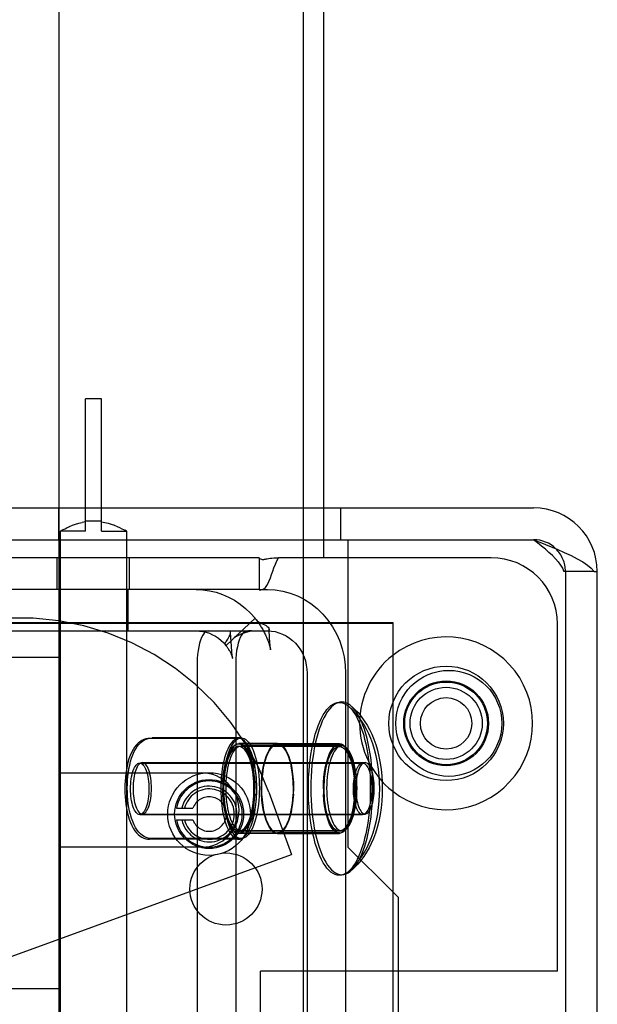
# Model space of a CAD drawing. Header units: inches. Extents: x 0 to 309, y 0 to 200.
# Tile 109 of 119: x 169.3 to 170.39, y 105.2 to 107.05. Entities that reach past the tile are written whole.
import ezdxf

# ---------------------------------------------------------------- set-up
doc = ezdxf.new("R2010")
doc.units = ezdxf.units.IN
doc.header["$LTSCALE"] = 17
doc.header["$MEASUREMENT"] = 0
doc.linetypes.add('HIDDEN', pattern=[0.2, 0.1, -0.1])
doc.layers.get('0').update_dxf_attribs({"linetype": 'CONTINUOUS'})
doc.layers.add('DEFAULT_2', color=8, linetype='HIDDEN')

msp = doc.modelspace()

# ---------------------------------------------------------------- linework, layer by layer
at = {"color": 7, "linetype": 'Continuous'}
for p, q in [((169.8337, 62.6641), (169.8337, 141.0391)), ((169.8337, 106.0731), (169.9177, 106.0731)), ((170.3818, 106.0131), (170.3877, 106.0131))]:
    msp.add_line(p, q, dxfattribs=at)
at = {"color": 3, "linetype": 'Continuous'}
for p, q in [((169.8723, 106.1331), (169.8723, 107.2075)), ((169.8337, 106.1331), (170.2677, 106.1331)), ((169.8723, 106.0391), (169.8723, 106.0731)), ((169.9177, 106.0731), (169.9177, 105.9166)), ((169.9177, 106.0731), (170.2677, 106.0731)), ((169.9177, 106.0391), (169.8337, 106.0391)), ((170.3877, 103.0651), (170.3877, 106.0131)), ((169.8337, 105.9166), (170.0021, 105.9166)), ((170.0021, 105.9166), (170.0021, 103.1666)), ((170.0127, 105.3981), (170.0021, 105.4087)), ((170.0127, 103.6801), (170.0127, 105.3981)), ((170.0127, 105.2591), (170.0021, 105.2591))]:
    msp.add_line(p, q, dxfattribs=at)
for points in [[(170.2677, 106.0731), (170.2828, 106.0671), (170.2976, 106.0611)], [(170.2976, 106.0611), (170.3119, 106.0551), (170.3255, 106.0491), (170.3383, 106.0431), (170.3499, 106.0371), (170.3602, 106.0311), (170.369, 106.0251), (170.3763, 106.0191), (170.3818, 106.0131)]]:
    msp.add_lwpolyline(points, dxfattribs=at)
at = {"color": 7, "linetype": 'Continuous'}
for points in [[(169.8337, 105.9613), (169.8354, 105.9604), (169.8478, 105.9525), (169.8594, 105.9432), (169.8701, 105.9328), (169.8799, 105.9213), (169.8831, 105.9166)], [(169.9232, 105.7599), (169.9218, 105.7611), (169.9179, 105.7637), (169.914, 105.7656), (169.91, 105.7667), (169.9061, 105.7671), (169.9021, 105.7667), (169.8981, 105.7656), (169.8942, 105.7637), (169.8903, 105.7611), (169.8865, 105.7577), (169.8828, 105.7536), (169.8792, 105.7488), (169.8757, 105.7434), (169.8724, 105.7373), (169.8692, 105.7305), (169.8662, 105.7232), (169.8634, 105.7154), (169.8607, 105.707), (169.8583, 105.6981), (169.8561, 105.6888)], [(169.9232, 105.7599), (169.9301, 105.7536), (169.9366, 105.7468), (169.9427, 105.7394), (169.9484, 105.7316), (169.9536, 105.7234), (169.9583, 105.7149), (169.9625, 105.7062), (169.9664, 105.6969), (169.9699, 105.6869), (169.9732, 105.6761), (169.9761, 105.664), (169.9784, 105.6515), (169.9801, 105.6394), (169.9813, 105.6274), (169.982, 105.6156), (169.9822, 105.6041)], [(169.8561, 105.6888), (169.8542, 105.6791), (169.8525, 105.669), (169.851, 105.6587), (169.8498, 105.6481), (169.8489, 105.6373), (169.8482, 105.6263), (169.8478, 105.6152), (169.8476, 105.6041)], [(169.9499, 105.6526), (169.9482, 105.6524), (169.9465, 105.6517), (169.9449, 105.6505), (169.9433, 105.6489), (169.9417, 105.6469), (169.9403, 105.6444), (169.9389, 105.6416), (169.9376, 105.6384), (169.9365, 105.6349), (169.9355, 105.631), (169.9346, 105.627), (169.9339, 105.6227), (169.9333, 105.6182), (169.9329, 105.6136), (169.9326, 105.6089), (169.9326, 105.6041)], [(169.9673, 105.6041), (169.9672, 105.6089), (169.967, 105.6136), (169.9666, 105.6182), (169.966, 105.6227), (169.9653, 105.627), (169.9644, 105.631), (169.9634, 105.6349), (169.9622, 105.6384), (169.961, 105.6416), (169.9596, 105.6444), (169.9581, 105.6469), (169.9566, 105.6489), (169.955, 105.6505), (169.9533, 105.6517), (169.9516, 105.6524), (169.9499, 105.6526)], [(169.8476, 105.6041), (169.8478, 105.5929), (169.8482, 105.5819), (169.8489, 105.5709), (169.8498, 105.5601), (169.851, 105.5495), (169.8525, 105.5392), (169.8542, 105.5291)], [(169.9822, 105.6041), (169.982, 105.5921), (169.9812, 105.5798), (169.98, 105.5673), (169.9781, 105.5547), (169.9756, 105.542), (169.9726, 105.53), (169.9693, 105.5192), (169.9656, 105.5093), (169.9617, 105.5002), (169.9575, 105.4916), (169.9528, 105.4834), (169.9477, 105.4756), (169.9422, 105.4682), (169.9363, 105.4612), (169.93, 105.4545), (169.9232, 105.4483)], [(169.9326, 105.6041), (169.9326, 105.5993), (169.9329, 105.5946), (169.9333, 105.59), (169.9339, 105.5855), (169.9346, 105.5812), (169.9355, 105.5772), (169.9365, 105.5733), (169.9376, 105.5698), (169.9389, 105.5666), (169.9403, 105.5638), (169.9417, 105.5613), (169.9433, 105.5593), (169.9449, 105.5577), (169.9465, 105.5565), (169.9482, 105.5558), (169.9499, 105.5556)], [(169.9499, 105.5556), (169.9516, 105.5558), (169.9533, 105.5565), (169.955, 105.5577), (169.9566, 105.5593), (169.9581, 105.5613), (169.9596, 105.5638), (169.961, 105.5666), (169.9622, 105.5698), (169.9634, 105.5733), (169.9644, 105.5772), (169.9653, 105.5812), (169.966, 105.5855), (169.9666, 105.59), (169.967, 105.5946), (169.9672, 105.5993), (169.9673, 105.6041)], [(169.8542, 105.5291), (169.8561, 105.5194), (169.8583, 105.5101), (169.8607, 105.5012), (169.8634, 105.4928), (169.8662, 105.485), (169.8692, 105.4777), (169.8724, 105.4709), (169.8757, 105.4648), (169.8792, 105.4594), (169.8828, 105.4546), (169.8865, 105.4505), (169.8903, 105.4471), (169.8942, 105.4445), (169.8981, 105.4426), (169.9021, 105.4415), (169.9061, 105.4411), (169.91, 105.4415), (169.914, 105.4426), (169.9179, 105.4445), (169.9218, 105.4471), (169.9232, 105.4483)]]:
    msp.add_lwpolyline(points, dxfattribs=at)
msp.add_circle((170.1027, 105.7266), 0.0485, dxfattribs=at)
at = {"color": 3, "linetype": 'Continuous'}
msp.add_arc((170.2677, 106.0131), 0.12, 0, 90, dxfattribs=at)
at = {"color": 7, "linetype": 'Continuous'}
for centre, radius, start, end in [((170.2677, 106.0131), 0.06, 45.8413, 90), ((170.1027, 105.7266), 0.163, 231.8592, 128.1408)]:
    msp.add_arc(centre, radius, start, end, dxfattribs=at)
at = {"layer": 'DEFAULT_2', "color": 8, "linetype": 'HIDDEN'}
for p, q in [((169.3723, 107.4381), (169.3723, 105.6331)), ((169.4227, 106.0891), (169.4227, 106.3391)), ((169.4527, 106.3391), (169.4227, 106.3391)), ((169.4527, 106.0891), (169.4527, 106.3391)), ((168.3877, 106.1331), (169.8337, 106.1331)), ((169.3721, 106.1331), (169.3721, 106.0731)), ((169.8723, 106.0731), (169.8723, 106.1331)), ((169.9033, 106.1331), (169.9033, 106.0731)), ((169.3982, 106.1002), (169.404, 106.1023)), ((169.4039, 106.1023), (169.4101, 106.1042)), ((169.41, 106.1042), (169.4163, 106.1058)), ((169.4227, 106.107), (169.4163, 106.1058)), ((169.4527, 106.1083), (169.4227, 106.1083)), ((169.4527, 106.107), (169.4591, 106.1058)), ((169.4591, 106.1058), (169.4654, 106.1042)), ((169.4653, 106.1042), (169.4715, 106.1023)), ((169.4714, 106.1023), (169.4772, 106.1002)), ((169.3756, 106.0893), (169.3752, 106.0891)), ((169.3752, 106.0891), (169.3752, 102.6391)), ((169.4227, 106.0891), (169.3752, 106.0891)), ((169.3756, 106.0893), (169.3785, 106.0909)), ((169.3784, 106.0909), (169.381, 106.0923)), ((169.381, 106.0922), (169.3843, 106.0939)), ((169.3843, 106.0939), (169.3883, 106.0959)), ((169.3883, 106.0958), (169.393, 106.098)), ((169.3929, 106.098), (169.3983, 106.1002)), ((169.4527, 106.0891), (169.5002, 106.0891)), ((169.4771, 106.1002), (169.4825, 106.098)), ((169.4824, 106.098), (169.4872, 106.0958)), ((169.4871, 106.0959), (169.4912, 106.0939)), ((169.4911, 106.0939), (169.4944, 106.0922)), ((169.4944, 106.0923), (169.497, 106.0909)), ((169.4988, 106.0899), (169.4999, 106.0893)), ((169.5002, 106.0891), (169.5002, 102.6391)), ((168.3877, 106.0731), (169.8337, 106.0731)), ((169.7502, 106.0391), (169.1252, 106.0391)), ((169.3697, 105.9791), (169.3697, 106.0391)), ((169.5057, 105.9791), (169.5057, 106.0391)), ((169.7502, 106.0391), (169.7502, 105.9791)), ((169.7589, 106.0359), (169.7608, 106.0363)), ((169.7708, 106.038), (169.7741, 106.0383)), ((169.8337, 106.0391), (169.787, 106.0391)), ((169.8723, 103.0391), (169.8723, 106.0391)), ((170.1877, 106.0391), (169.9177, 106.0391)), ((170.3818, 106.0131), (170.3248, 106.0131)), ((170.3277, 106.0131), (170.3277, 103.0651)), ((169.7502, 105.9791), (169.1252, 105.9791)), ((169.3727, 105.9791), (169.3727, 105.9011)), ((169.5027, 105.9791), (169.5027, 105.9011)), ((169.7502, 105.9791), (169.7502, 105.9784)), ((169.7502, 105.9791), (169.7658, 105.9791)), ((169.8223, 105.9671), (169.8337, 105.9613)), ((169.1138, 105.9156), (170.0021, 105.9156)), ((169.1225, 105.9166), (169.8337, 105.9166)), ((169.7427, 105.9249), (169.6878, 105.8736)), ((169.7427, 105.9249), (169.744, 105.9228)), ((169.8854, 103.1656), (169.8854, 105.9166)), ((169.9177, 105.9166), (169.9177, 105.4931)), ((169.232, 105.9011), (169.7658, 105.9011)), ((169.696, 105.8987), (169.696, 105.8992)), ((169.6966, 105.8888), (169.696, 105.8987)), ((169.7607, 105.9124), (169.7632, 105.911)), ((169.7658, 105.9011), (169.7683, 105.9011)), ((169.7692, 105.8989), (169.769, 105.9042)), ((169.7697, 105.8917), (169.7692, 105.8989)), ((170.3127, 105.2591), (170.3127, 105.9141)), ((169.6973, 105.8798), (169.6966, 105.8888)), ((169.6978, 105.873), (169.6973, 105.8798)), ((169.77, 105.8864), (169.7697, 105.8917)), ((169.7703, 105.8814), (169.77, 105.8864)), ((169.7706, 105.8782), (169.7703, 105.8814)), ((169.7708, 105.8751), (169.7706, 105.8782)), ((169.6981, 105.8683), (169.6978, 105.873)), ((169.6984, 105.8653), (169.6981, 105.8683)), ((169.6986, 105.8625), (169.6984, 105.8653)), ((169.6989, 105.8599), (169.6986, 105.8625)), ((169.6992, 105.8574), (169.6989, 105.8599)), ((169.771, 105.8722), (169.7708, 105.8751)), ((168.3727, 105.8516), (169.3727, 105.8516)), ((169.3727, 105.8516), (169.3727, 105.2266)), ((169.6334, 105.8411), (169.6334, 103.2411)), ((169.7062, 105.8411), (169.7062, 103.2411)), ((169.8405, 105.8211), (169.8405, 105.1666)), ((169.9133, 105.8211), (169.9133, 105.1666)), ((169.7119, 105.6981), (169.5438, 105.6981)), ((169.7165, 105.6991), (169.5485, 105.6991)), ((169.7847, 105.6886), (169.7119, 105.6886)), ((169.7847, 105.6876), (169.7119, 105.6876)), ((169.9014, 105.6831), (169.7119, 105.6831)), ((169.9061, 105.6841), (169.7165, 105.6841)), ((169.9014, 105.6881), (169.7847, 105.6881)), ((169.7847, 105.6871), (169.9014, 105.6871)), ((169.7608, 105.6552), (169.7585, 105.6453)), ((169.5252, 105.6516), (169.9453, 105.6516)), ((169.5298, 105.6526), (169.9499, 105.6526)), ((169.7586, 105.6461), (169.7567, 105.6354)), ((169.3723, 105.6331), (169.6423, 105.6331)), ((169.6819, 105.6151), (169.6816, 105.6031)), ((169.6819, 105.5921), (169.6816, 105.6041)), ((169.7547, 105.6151), (169.7544, 105.6031)), ((169.7547, 105.5921), (169.7544, 105.6041)), ((169.7546, 105.6031), (169.7548, 105.6151)), ((169.7546, 105.6041), (169.7548, 105.5921)), ((169.8713, 105.6031), (169.8715, 105.6151)), ((169.8713, 105.6041), (169.8715, 105.5921)), ((169.7686, 105.5965), (169.8114, 105.479)), ((169.5944, 105.5665), (169.6253, 105.5665)), ((169.7586, 105.5611), (169.7567, 105.5718)), ((169.7608, 105.552), (169.7585, 105.5618)), ((169.5252, 105.5546), (169.9453, 105.5546)), ((169.5298, 105.5556), (169.9499, 105.5556)), ((169.5944, 105.5445), (169.6253, 105.5445)), ((169.7119, 105.5081), (169.5438, 105.5081)), ((169.7165, 105.5091), (169.5485, 105.5091)), ((169.9014, 105.5231), (169.7119, 105.5231)), ((169.7847, 105.5196), (169.7119, 105.5196)), ((169.7847, 105.5186), (169.7119, 105.5186)), ((169.9061, 105.5241), (169.7165, 105.5241)), ((169.9014, 105.5201), (169.7847, 105.5201)), ((169.7847, 105.5191), (169.9014, 105.5191)), ((169.3723, 105.4931), (169.3723, 102.4381)), ((169.6423, 105.4931), (169.3723, 105.4931)), ((170.0021, 105.4087), (169.9177, 105.4931)), ((168.7308, 105.0857), (169.8114, 105.479)), ((169.7527, 103.8191), (169.7527, 105.2591)), ((170.0021, 105.2591), (169.7527, 105.2591)), ((170.3127, 105.2591), (170.0127, 105.2591)), ((168.3727, 105.2266), (169.3727, 105.2266))]:
    msp.add_line(p, q, dxfattribs=at)
for points in [[(169.5002, 106.0891), (169.4999, 106.0893), (169.497, 106.0909)], [(170.3139, 106.0311), (170.3088, 106.0371), (170.303, 106.0431), (170.2966, 106.0491), (170.2898, 106.0551), (170.2826, 106.0611), (170.2752, 106.0671), (170.2677, 106.0731)], [(169.7502, 105.9784), (169.7531, 105.9783), (169.7561, 105.9789), (169.7591, 105.9804), (169.7619, 105.983), (169.7646, 105.9865), (169.767, 105.9909), (169.7692, 105.9958), (169.7713, 106.0012), (169.7735, 106.0072), (169.7757, 106.0136), (169.7782, 106.0203), (169.7809, 106.027), (169.7838, 106.0333), (169.787, 106.0391)], [(169.7502, 106.0378), (169.7527, 106.0368), (169.7544, 106.0361), (169.7557, 106.0358), (169.7566, 106.0356), (169.7574, 106.0356), (169.7581, 106.0357), (169.7589, 106.0359)], [(169.7527, 106.0368), (169.7544, 106.0361), (169.7557, 106.0358), (169.7566, 106.0356)], [(169.7598, 106.0361), (169.7608, 106.0363), (169.7621, 106.0366), (169.7637, 106.037), (169.7656, 106.0373), (169.768, 106.0377), (169.7708, 106.038), (169.7741, 106.0383), (169.7778, 106.0386), (169.7821, 106.0389)], [(169.7778, 106.0386), (169.7821, 106.0389), (169.787, 106.0391)], [(170.3139, 106.0311), (170.3184, 106.0251), (170.322, 106.0191), (170.3248, 106.0131)], [(169.6315, 105.9791), (169.6441, 105.9785), (169.6566, 105.9768), (169.6689, 105.9739), (169.6809, 105.97), (169.6926, 105.9649), (169.7038, 105.9588), (169.7145, 105.9517), (169.7246, 105.9436), (169.734, 105.9347), (169.7427, 105.9249)], [(169.7658, 105.9791), (169.7804, 105.9783), (169.7946, 105.9761), (169.8087, 105.9723), (169.8223, 105.9671)], [(169.744, 105.9228), (169.7443, 105.9224), (169.7465, 105.9203), (169.7491, 105.9184), (169.7521, 105.9167), (169.7551, 105.9151)], [(169.744, 105.9228), (169.7441, 105.9226), (169.7451, 105.9214), (169.746, 105.9201), (169.747, 105.9188), (169.7481, 105.9173), (169.7492, 105.9158), (169.7503, 105.9142), (169.7514, 105.9125), (169.7525, 105.9108), (169.7536, 105.909), (169.7548, 105.9072), (169.7559, 105.9053), (169.757, 105.9034), (169.7581, 105.9014), (169.7591, 105.8995), (169.7602, 105.8975), (169.7611, 105.8955), (169.7621, 105.8935), (169.763, 105.8915), (169.7639, 105.8895), (169.7647, 105.8875), (169.7655, 105.8856), (169.7663, 105.8837), (169.767, 105.8818), (169.7677, 105.88), (169.7683, 105.8782), (169.7688, 105.8765), (169.7694, 105.8748), (169.7698, 105.8732), (169.7703, 105.8717), (169.7706, 105.8704), (169.771, 105.8691), (169.7712, 105.8679), (169.7715, 105.8669), (169.7716, 105.866), (169.7718, 105.8654), (169.7718, 105.8651)], [(169.7491, 105.9184), (169.7521, 105.9167), (169.7551, 105.9151), (169.758, 105.9137)], [(169.8831, 105.9166), (169.8885, 105.9089), (169.8959, 105.8956), (169.9021, 105.8816), (169.907, 105.867), (169.9105, 105.8519), (169.9126, 105.8367), (169.9133, 105.8211)], [(169.6315, 105.9011), (169.6379, 105.9008), (169.6442, 105.8999), (169.6504, 105.8985), (169.6565, 105.8965), (169.6624, 105.8939), (169.6681, 105.8908), (169.6735, 105.8872), (169.6786, 105.8831), (169.6834, 105.8786), (169.6878, 105.8736)], [(169.6549, 105.9011), (169.6521, 105.9006), (169.6493, 105.8991), (169.6467, 105.8965), (169.6441, 105.8931), (169.6418, 105.8887), (169.6397, 105.8835), (169.6378, 105.8776), (169.6363, 105.8711), (169.635, 105.8641), (169.6341, 105.8566), (169.6336, 105.849), (169.6334, 105.8411)], [(169.691, 105.8857), (169.6923, 105.8879), (169.6936, 105.8902), (169.6947, 105.8925), (169.6956, 105.8948), (169.696, 105.8971), (169.696, 105.8987)], [(169.696, 105.8987), (169.696, 105.8992), (169.6955, 105.9011)], [(169.703, 105.8883), (169.703, 105.8883), (169.7031, 105.8883), (169.7034, 105.8886), (169.7039, 105.8888), (169.7044, 105.8892), (169.705, 105.8895), (169.7057, 105.8899), (169.7064, 105.8904), (169.7071, 105.8908), (169.7079, 105.8912), (169.7087, 105.8917), (169.7096, 105.8921), (169.7105, 105.8926), (169.7114, 105.893), (169.7123, 105.8935), (169.7133, 105.8939), (169.7143, 105.8944), (169.7152, 105.8948), (169.7162, 105.8952), (169.7172, 105.8957), (169.7182, 105.8961), (169.7191, 105.8964), (169.7201, 105.8968), (169.721, 105.8972), (169.7219, 105.8975), (169.7228, 105.8979), (169.7237, 105.8982), (169.7246, 105.8985), (169.7255, 105.8988), (169.7263, 105.899), (169.7271, 105.8993), (169.728, 105.8995), (169.7288, 105.8998), (169.7296, 105.9), (169.7303, 105.9002), (169.7311, 105.9004), (169.7318, 105.9006), (169.7325, 105.9007), (169.7331, 105.9009), (169.7338, 105.901), (169.7343, 105.9011), (169.7348, 105.9012), (169.7352, 105.9013), (169.7353, 105.9013)], [(169.7277, 105.9011), (169.7249, 105.9006), (169.7221, 105.8991), (169.7195, 105.8965), (169.717, 105.8931), (169.7146, 105.8887), (169.7125, 105.8835), (169.7107, 105.8776), (169.7091, 105.8711), (169.7078, 105.8641), (169.7069, 105.8566), (169.7064, 105.849), (169.7062, 105.8411)], [(169.7353, 105.9013), (169.7354, 105.9013), (169.7355, 105.9013), (169.7352, 105.9013), (169.7347, 105.9013), (169.7339, 105.9012), (169.733, 105.9012), (169.732, 105.9011), (169.731, 105.9011), (169.73, 105.9011)], [(169.758, 105.9137), (169.7607, 105.9124), (169.7632, 105.911), (169.7654, 105.9096), (169.7672, 105.908), (169.7684, 105.9063), (169.7689, 105.9046), (169.769, 105.9042)], [(169.7658, 105.9011), (169.7732, 105.9007), (169.7804, 105.8996), (169.7875, 105.8976), (169.7944, 105.895), (169.801, 105.8916), (169.8073, 105.8876), (169.8132, 105.8829), (169.8187, 105.8777), (169.8236, 105.8718), (169.8279, 105.8655), (169.8317, 105.8588), (169.8348, 105.8517), (169.8373, 105.8443), (169.8391, 105.8367), (169.8402, 105.829), (169.8405, 105.8211)], [(169.769, 105.9042), (169.7689, 105.9028), (169.7683, 105.9011)], [(169.6865, 105.8745), (169.6862, 105.875), (169.686, 105.8759), (169.6862, 105.8771), (169.6867, 105.8786), (169.6875, 105.8802), (169.6885, 105.8819), (169.6897, 105.8837)], [(169.6897, 105.8837), (169.691, 105.8857), (169.6923, 105.8879), (169.6936, 105.8902)], [(169.7081, 105.8927), (169.7074, 105.892), (169.7067, 105.8913), (169.7059, 105.8907), (169.7053, 105.8901), (169.7046, 105.8895), (169.704, 105.889), (169.7035, 105.8886), (169.7031, 105.8883), (169.703, 105.8883)], [(169.6865, 105.8745), (169.687, 105.8738), (169.688, 105.8726), (169.689, 105.8713), (169.6899, 105.8701), (169.6908, 105.8688), (169.6917, 105.8676), (169.6925, 105.8663), (169.6933, 105.865), (169.694, 105.8638), (169.6947, 105.8625), (169.6954, 105.8613), (169.696, 105.8601), (169.6966, 105.8589), (169.6972, 105.8577), (169.6977, 105.8566), (169.6981, 105.8555), (169.6986, 105.8544), (169.699, 105.8534), (169.6993, 105.8524), (169.6996, 105.8515), (169.6999, 105.8507), (169.7001, 105.85), (169.7002, 105.8495), (169.7002, 105.8494)], [(169.6878, 105.8736), (169.6868, 105.8742), (169.6865, 105.8745)], [(169.7718, 105.8651), (169.7718, 105.8651), (169.7718, 105.8651), (169.7718, 105.8655), (169.7717, 105.8662), (169.7716, 105.8671), (169.7714, 105.8683), (169.7713, 105.8695), (169.7712, 105.8708), (169.771, 105.8722)], [(169.7002, 105.8494), (169.7003, 105.8492), (169.7003, 105.8492), (169.7002, 105.8495), (169.7001, 105.8501), (169.7, 105.8509), (169.6998, 105.8518), (169.6997, 105.8528), (169.6996, 105.8538), (169.6994, 105.855), (169.6993, 105.8562), (169.6992, 105.8574)], [(169.843, 105.6031), (169.8431, 105.6142), (169.8435, 105.6253), (169.8442, 105.6363), (169.8451, 105.6471), (169.8463, 105.6577), (169.8478, 105.668), (169.8495, 105.6781), (169.8515, 105.6878), (169.8537, 105.6971), (169.8561, 105.706), (169.8587, 105.7144), (169.8615, 105.7222), (169.8645, 105.7295), (169.8677, 105.7363), (169.871, 105.7424), (169.8745, 105.7478), (169.8781, 105.7526), (169.8818, 105.7567), (169.8856, 105.7601), (169.8895, 105.7627), (169.8934, 105.7646), (169.8974, 105.7657), (169.9014, 105.7661), (169.9054, 105.7657), (169.9093, 105.7646), (169.9133, 105.7627), (169.9171, 105.7601), (169.9186, 105.7589)], [(169.9775, 105.6031), (169.9773, 105.6151), (169.9766, 105.6274), (169.9753, 105.6399), (169.9734, 105.6525), (169.9709, 105.6651), (169.9679, 105.6772), (169.9646, 105.688), (169.961, 105.6979), (169.957, 105.707), (169.9528, 105.7155), (169.9481, 105.7238), (169.943, 105.7316), (169.9376, 105.739), (169.9317, 105.746), (169.9253, 105.7527), (169.9186, 105.7589)], [(169.921, 105.7567), (169.9247, 105.7526), (169.9283, 105.7478), (169.9317, 105.7424), (169.9351, 105.7363), (169.9383, 105.7295), (169.9413, 105.7222), (169.9441, 105.7144), (169.9467, 105.706), (169.9491, 105.6971), (169.9513, 105.6878), (169.9533, 105.6781), (169.955, 105.668), (169.9564, 105.6577), (169.9576, 105.6471), (169.9586, 105.6363), (169.9593, 105.6253), (169.9597, 105.6142), (169.9598, 105.6031)], [(169.9645, 105.6041), (169.9643, 105.6152), (169.9639, 105.6263), (169.9632, 105.6373), (169.9623, 105.6481), (169.9611, 105.6587), (169.9596, 105.669), (169.9579, 105.6791), (169.956, 105.6888), (169.9538, 105.6981), (169.9514, 105.707), (169.9487, 105.7154), (169.9459, 105.7232), (169.9429, 105.7305), (169.9397, 105.7373), (169.9364, 105.7434), (169.9329, 105.7488), (169.9293, 105.7536), (169.9256, 105.7577)], [(169.5438, 105.6981), (169.5401, 105.6979), (169.5364, 105.6972), (169.5327, 105.696), (169.5291, 105.6942), (169.5255, 105.692), (169.522, 105.6891), (169.5187, 105.6858), (169.5155, 105.6818), (169.5125, 105.6771), (169.5097, 105.6718), (169.5071, 105.6658), (169.5048, 105.6594), (169.5029, 105.6528), (169.5013, 105.6461), (169.4999, 105.6392), (169.4989, 105.6322), (169.498, 105.625), (169.4974, 105.6178), (169.4971, 105.6104), (169.497, 105.6031)], [(169.5016, 105.6041), (169.5017, 105.6116), (169.5021, 105.619), (169.5027, 105.6263), (169.5036, 105.6336), (169.5047, 105.6407), (169.5061, 105.6477), (169.5077, 105.6545), (169.5097, 105.661), (169.512, 105.6675), (169.5146, 105.6734), (169.5175, 105.6786), (169.5204, 105.6831), (169.5236, 105.687), (169.5269, 105.6903), (169.5303, 105.6931), (169.5338, 105.6953), (169.5374, 105.697), (169.5411, 105.6982), (169.5448, 105.6989), (169.5485, 105.6991)], [(169.7119, 105.6981), (169.7091, 105.6978), (169.7063, 105.6968), (169.7035, 105.6952), (169.7008, 105.6929), (169.6982, 105.6901), (169.6957, 105.6866), (169.6933, 105.6826), (169.691, 105.6781), (169.6888, 105.673), (169.6868, 105.6674), (169.685, 105.6614), (169.6834, 105.6551), (169.6819, 105.6483), (169.6807, 105.6413), (169.6797, 105.6339), (169.6789, 105.6264), (169.6783, 105.6187), (169.6779, 105.611), (169.6778, 105.6031)], [(169.6825, 105.6041), (169.6826, 105.612), (169.683, 105.6197), (169.6835, 105.6274), (169.6843, 105.6349), (169.6854, 105.6423), (169.6866, 105.6493), (169.688, 105.6561), (169.6897, 105.6624), (169.6915, 105.6684), (169.6935, 105.674), (169.6956, 105.6791), (169.6979, 105.6836), (169.7003, 105.6876), (169.7029, 105.6911), (169.7055, 105.6939), (169.7082, 105.6962), (169.7109, 105.6978), (169.7137, 105.6988), (169.7165, 105.6991)], [(169.7459, 105.6031), (169.7458, 105.611), (169.7455, 105.6187), (169.7449, 105.6264), (169.7441, 105.6339), (169.743, 105.6413), (169.7418, 105.6483), (169.7404, 105.6551), (169.7387, 105.6614), (169.7369, 105.6674), (169.7349, 105.673), (169.7328, 105.6781), (169.7305, 105.6826), (169.7281, 105.6866), (169.7255, 105.6901), (169.7229, 105.6929), (169.7202, 105.6952), (169.7175, 105.6968), (169.7147, 105.6978), (169.7119, 105.6981)], [(169.7165, 105.6991), (169.7194, 105.6988), (169.7221, 105.6978), (169.7249, 105.6962), (169.7276, 105.6939), (169.7302, 105.6911), (169.7327, 105.6876), (169.7352, 105.6836), (169.7375, 105.6791), (169.7396, 105.674), (169.7416, 105.6684), (169.7434, 105.6624), (169.745, 105.6561), (169.7465, 105.6493), (169.7477, 105.6423), (169.7487, 105.6349), (169.7495, 105.6274), (169.7501, 105.6197), (169.7505, 105.612), (169.7506, 105.6041)], [(169.6819, 105.6151), (169.6826, 105.626), (169.6839, 105.6364), (169.6856, 105.6463), (169.6879, 105.6555), (169.6905, 105.6638), (169.6934, 105.6711), (169.6967, 105.6773), (169.7003, 105.6822), (169.704, 105.6857), (169.7079, 105.6879), (169.7119, 105.6886)], [(169.7119, 105.6876), (169.7079, 105.6869), (169.704, 105.6847), (169.7003, 105.6812), (169.6967, 105.6763), (169.6934, 105.6701), (169.6905, 105.6628), (169.6879, 105.6545), (169.6856, 105.6453), (169.6839, 105.6354), (169.6826, 105.625), (169.6819, 105.6141)], [(169.7119, 105.6831), (169.7095, 105.6828), (169.7072, 105.682), (169.7048, 105.6806), (169.7026, 105.6788), (169.7004, 105.6764), (169.6982, 105.6735), (169.6962, 105.6701), (169.6943, 105.6662), (169.6925, 105.662), (169.6908, 105.6573), (169.6892, 105.6522), (169.6879, 105.6469), (169.6867, 105.6412), (169.6856, 105.6352), (169.6848, 105.6291), (169.6841, 105.6227), (169.6836, 105.6163), (169.6833, 105.6097), (169.6832, 105.6031)], [(169.6879, 105.6041), (169.688, 105.6107), (169.6883, 105.6173), (169.6887, 105.6237), (169.6894, 105.6301), (169.6903, 105.6362), (169.6913, 105.6422), (169.6925, 105.6479), (169.6939, 105.6532), (169.6954, 105.6583), (169.6971, 105.663), (169.6989, 105.6672), (169.7009, 105.6711), (169.7029, 105.6745), (169.705, 105.6774), (169.7072, 105.6798), (169.7095, 105.6816), (169.7118, 105.683), (169.7142, 105.6838), (169.7165, 105.6841)], [(169.7119, 105.6886), (169.7159, 105.6879), (169.7197, 105.6857), (169.7235, 105.6822), (169.727, 105.6773), (169.7303, 105.6711), (169.7333, 105.6638), (169.7359, 105.6555), (169.7381, 105.6463), (169.7398, 105.6364), (169.7411, 105.626), (169.7419, 105.6151), (169.7422, 105.6031)], [(169.7419, 105.6141), (169.7411, 105.625), (169.7398, 105.6354), (169.7381, 105.6453), (169.7359, 105.6545), (169.7333, 105.6628), (169.7303, 105.6701), (169.727, 105.6763), (169.7235, 105.6812), (169.7197, 105.6847), (169.7159, 105.6869), (169.7119, 105.6876)], [(169.7405, 105.6031), (169.7404, 105.6097), (169.7402, 105.6163), (169.7397, 105.6227), (169.739, 105.6291), (169.7381, 105.6352), (169.7371, 105.6412), (169.7359, 105.6469), (169.7345, 105.6522), (169.733, 105.6573), (169.7313, 105.662), (169.7295, 105.6662), (169.7276, 105.6701), (169.7255, 105.6735), (169.7234, 105.6764), (169.7212, 105.6788), (169.7189, 105.6806), (169.7166, 105.682), (169.7142, 105.6828), (169.7119, 105.6831)], [(169.7165, 105.6841), (169.7189, 105.6838), (169.7213, 105.683), (169.7236, 105.6816), (169.7258, 105.6798), (169.7281, 105.6774), (169.7302, 105.6745), (169.7322, 105.6711), (169.7341, 105.6672), (169.736, 105.663), (169.7376, 105.6583), (169.7392, 105.6532), (169.7405, 105.6479), (169.7418, 105.6422), (169.7428, 105.6362), (169.7437, 105.6301), (169.7443, 105.6237), (169.7448, 105.6173), (169.7451, 105.6107), (169.7452, 105.6041)], [(169.7547, 105.6151), (169.7554, 105.626), (169.7567, 105.6364), (169.7585, 105.6463), (169.7607, 105.6555), (169.7633, 105.6638), (169.7663, 105.6711), (169.7696, 105.6773), (169.7731, 105.6822), (169.7769, 105.6857), (169.7807, 105.6879), (169.7847, 105.6886)], [(169.7548, 105.6141), (169.7556, 105.6248), (169.7569, 105.6352), (169.7586, 105.6451), (169.7608, 105.6542), (169.7634, 105.6625), (169.7664, 105.6697), (169.7696, 105.6758), (169.7732, 105.6807), (169.7769, 105.6842), (169.7807, 105.6864), (169.7847, 105.6871)], [(169.7847, 105.6876), (169.7807, 105.6869), (169.7769, 105.6847), (169.7731, 105.6812), (169.7696, 105.6763), (169.7663, 105.6701), (169.7633, 105.6628), (169.7607, 105.6545)], [(169.7847, 105.6881), (169.7807, 105.6874), (169.7769, 105.6852), (169.7732, 105.6817), (169.7696, 105.6768), (169.7664, 105.6707), (169.7634, 105.6635), (169.7608, 105.6552)], [(169.7847, 105.6886), (169.7887, 105.6879), (169.7925, 105.6857), (169.7963, 105.6822), (169.7998, 105.6773), (169.8031, 105.6711), (169.8061, 105.6638), (169.8087, 105.6555), (169.8109, 105.6463), (169.8127, 105.6364), (169.8139, 105.626), (169.8147, 105.6151), (169.815, 105.6031)], [(169.8109, 105.6453), (169.8086, 105.6552), (169.806, 105.6635), (169.803, 105.6707), (169.7997, 105.6768), (169.7962, 105.6817), (169.7925, 105.6852), (169.7887, 105.6874), (169.7847, 105.6881)], [(169.8087, 105.6545), (169.8061, 105.6628), (169.8031, 105.6701), (169.7998, 105.6763), (169.7963, 105.6812), (169.7925, 105.6847), (169.7887, 105.6869), (169.7847, 105.6876)], [(169.7847, 105.6871), (169.7887, 105.6864), (169.7925, 105.6842), (169.7962, 105.6807), (169.7997, 105.6758), (169.803, 105.6697), (169.806, 105.6625), (169.8086, 105.6542), (169.8108, 105.6451), (169.8125, 105.6352), (169.8138, 105.6248), (169.8145, 105.6141)], [(169.9014, 105.6881), (169.8974, 105.6874), (169.8936, 105.6852), (169.8899, 105.6817), (169.8863, 105.6768), (169.8831, 105.6707), (169.8801, 105.6635), (169.8775, 105.6552), (169.8753, 105.6461), (169.8736, 105.6362), (169.8723, 105.6258), (169.8715, 105.6151)], [(169.8715, 105.6141), (169.8723, 105.6248), (169.8736, 105.6352), (169.8753, 105.6451), (169.8775, 105.6542), (169.8801, 105.6625), (169.8831, 105.6697), (169.8863, 105.6758), (169.8899, 105.6807), (169.8936, 105.6842), (169.8974, 105.6864), (169.9014, 105.6871)], [(169.8727, 105.6031), (169.8728, 105.6101), (169.8732, 105.617), (169.8737, 105.6238), (169.8744, 105.6305), (169.8754, 105.6369), (169.8766, 105.6431), (169.8779, 105.649), (169.8794, 105.6545), (169.8811, 105.6597), (169.883, 105.6644), (169.8849, 105.6686), (169.8871, 105.6724), (169.8893, 105.6756), (169.8916, 105.6783), (169.894, 105.6804), (169.8964, 105.6819), (169.8989, 105.6828), (169.9014, 105.6831)], [(169.9061, 105.6841), (169.9036, 105.6838), (169.9011, 105.6829), (169.8986, 105.6814), (169.8963, 105.6793), (169.8939, 105.6766), (169.8917, 105.6734), (169.8896, 105.6696), (169.8876, 105.6654), (169.8858, 105.6607), (169.8841, 105.6555), (169.8826, 105.65), (169.8812, 105.6441), (169.8801, 105.6379), (169.8791, 105.6315), (169.8784, 105.6248), (169.8778, 105.618), (169.8775, 105.6111), (169.8774, 105.6041)], [(169.9315, 105.6031), (169.9312, 105.6151), (169.9305, 105.6258), (169.9292, 105.6362), (169.9275, 105.6461), (169.9253, 105.6552), (169.9227, 105.6635), (169.9197, 105.6707), (169.9164, 105.6768), (169.9129, 105.6817), (169.9092, 105.6852), (169.9054, 105.6874), (169.9014, 105.6881)], [(169.9014, 105.6871), (169.9054, 105.6864), (169.9092, 105.6842), (169.9129, 105.6807), (169.9164, 105.6758), (169.9197, 105.6697), (169.9227, 105.6625), (169.9253, 105.6542), (169.9275, 105.6451), (169.9292, 105.6352), (169.9305, 105.6248), (169.9312, 105.6141)], [(169.9014, 105.6831), (169.9039, 105.6828), (169.9064, 105.6819), (169.9088, 105.6804), (169.9112, 105.6783), (169.9135, 105.6756), (169.9157, 105.6724), (169.9178, 105.6686), (169.9198, 105.6644), (169.9217, 105.6597), (169.9234, 105.6545), (169.9249, 105.649), (169.9262, 105.6431), (169.9274, 105.6369), (169.9283, 105.6305), (169.9291, 105.6238), (169.9296, 105.617), (169.9299, 105.6101), (169.9301, 105.6031)], [(169.9347, 105.6041), (169.9346, 105.6111), (169.9343, 105.618), (169.9337, 105.6248), (169.933, 105.6315), (169.932, 105.6379), (169.9309, 105.6441), (169.9295, 105.65), (169.928, 105.6555), (169.9263, 105.6607), (169.9245, 105.6654), (169.9225, 105.6696), (169.9204, 105.6734), (169.9182, 105.6766), (169.9159, 105.6793), (169.9135, 105.6814), (169.911, 105.6829), (169.9086, 105.6838), (169.9061, 105.6841)], [(169.5078, 105.6031), (169.5079, 105.6079), (169.5081, 105.6126), (169.5085, 105.6172), (169.5091, 105.6217), (169.5098, 105.626), (169.5107, 105.63), (169.5117, 105.6339), (169.5129, 105.6374), (169.5141, 105.6406), (169.5155, 105.6434), (169.517, 105.6459), (169.5185, 105.6479), (169.5201, 105.6495), (169.5218, 105.6507), (169.5235, 105.6514), (169.5252, 105.6516)], [(169.5298, 105.6526), (169.5281, 105.6524), (169.5264, 105.6517), (169.5248, 105.6505), (169.5232, 105.6489), (169.5216, 105.6469), (169.5202, 105.6444), (169.5188, 105.6416), (169.5175, 105.6384), (169.5164, 105.6349), (169.5154, 105.631), (169.5145, 105.627), (169.5138, 105.6227), (169.5132, 105.6182), (169.5128, 105.6136), (169.5125, 105.6089), (169.5124, 105.6041)], [(169.5252, 105.6516), (169.5269, 105.6514), (169.5285, 105.6507), (169.5302, 105.6495), (169.5318, 105.6479), (169.5333, 105.6459), (169.5348, 105.6434), (169.5362, 105.6406), (169.5374, 105.6374), (169.5386, 105.6339), (169.5396, 105.63), (169.5405, 105.626), (169.5412, 105.6217), (169.5418, 105.6172), (169.5422, 105.6126), (169.5425, 105.6079), (169.5425, 105.6031)], [(169.5472, 105.6041), (169.5471, 105.6089), (169.5469, 105.6136), (169.5465, 105.6182), (169.5459, 105.6227), (169.5452, 105.627), (169.5443, 105.631), (169.5433, 105.6349), (169.5421, 105.6384), (169.5409, 105.6416), (169.5395, 105.6444), (169.538, 105.6469), (169.5365, 105.6489), (169.5349, 105.6505), (169.5332, 105.6517), (169.5315, 105.6524), (169.5298, 105.6526)], [(169.7569, 105.6362), (169.7556, 105.6258), (169.7548, 105.6151)], [(169.8147, 105.6141), (169.8139, 105.625), (169.8127, 105.6354), (169.8108, 105.6461)], [(169.8148, 105.6031), (169.8145, 105.6151), (169.8138, 105.6258), (169.8125, 105.6362)], [(169.9279, 105.6031), (169.928, 105.6079), (169.9282, 105.6126), (169.9286, 105.6172), (169.9292, 105.6217), (169.9299, 105.626), (169.9308, 105.63), (169.9318, 105.6339), (169.933, 105.6374), (169.9342, 105.6406), (169.9356, 105.6434), (169.9371, 105.6459), (169.9386, 105.6479), (169.9402, 105.6495), (169.9419, 105.6507), (169.9436, 105.6514), (169.9453, 105.6516)], [(169.9453, 105.6516), (169.947, 105.6514), (169.9487, 105.6507), (169.9503, 105.6495), (169.9519, 105.6479), (169.9535, 105.6459), (169.9549, 105.6434), (169.9563, 105.6406), (169.9576, 105.6374), (169.9587, 105.6339), (169.9597, 105.63), (169.9606, 105.626), (169.9613, 105.6217), (169.9619, 105.6172), (169.9623, 105.6126), (169.9626, 105.6079), (169.9626, 105.6031)], [(169.7567, 105.6354), (169.7554, 105.625), (169.7547, 105.6141)], [(169.497, 105.6031), (169.4971, 105.5956), (169.4974, 105.5882), (169.498, 105.5809), (169.4989, 105.5736), (169.5, 105.5665), (169.5014, 105.5595), (169.5031, 105.5527), (169.505, 105.5461), (169.5074, 105.5397), (169.51, 105.5338), (169.5128, 105.5286), (169.5158, 105.5241), (169.5189, 105.5202), (169.5222, 105.5169), (169.5256, 105.5141), (169.5292, 105.5119), (169.5327, 105.5102), (169.5364, 105.509), (169.5401, 105.5083), (169.5438, 105.5081)], [(169.5485, 105.5091), (169.5448, 105.5093), (169.5411, 105.51), (169.5374, 105.5112), (169.5337, 105.5129), (169.5301, 105.5152), (169.5267, 105.518), (169.5233, 105.5214), (169.5202, 105.5254), (169.5172, 105.5301), (169.5143, 105.5354), (169.5118, 105.5414), (169.5095, 105.5478), (169.5076, 105.5544), (169.5059, 105.5611), (169.5046, 105.568), (169.5035, 105.575), (169.5027, 105.5822), (169.5021, 105.5894), (169.5017, 105.5968), (169.5016, 105.6041)], [(169.5252, 105.5546), (169.5235, 105.5548), (169.5218, 105.5555), (169.5201, 105.5567), (169.5185, 105.5583), (169.517, 105.5603), (169.5155, 105.5628), (169.5141, 105.5656), (169.5129, 105.5688), (169.5117, 105.5723), (169.5107, 105.5762), (169.5098, 105.5802), (169.5091, 105.5845), (169.5085, 105.589), (169.5081, 105.5936), (169.5079, 105.5983), (169.5078, 105.6031)], [(169.5124, 105.6041), (169.5125, 105.5993), (169.5128, 105.5946), (169.5132, 105.59), (169.5138, 105.5855), (169.5145, 105.5812), (169.5154, 105.5772), (169.5164, 105.5733), (169.5175, 105.5698), (169.5188, 105.5666), (169.5202, 105.5638), (169.5216, 105.5613), (169.5232, 105.5593), (169.5248, 105.5577), (169.5264, 105.5565), (169.5281, 105.5558), (169.5298, 105.5556)], [(169.5425, 105.6031), (169.5425, 105.5983), (169.5422, 105.5936), (169.5418, 105.589), (169.5412, 105.5845), (169.5405, 105.5802), (169.5396, 105.5762), (169.5386, 105.5723), (169.5374, 105.5688), (169.5362, 105.5656), (169.5348, 105.5628), (169.5333, 105.5603), (169.5318, 105.5583), (169.5302, 105.5567), (169.5285, 105.5555), (169.5269, 105.5548), (169.5252, 105.5546)], [(169.5298, 105.5556), (169.5315, 105.5558), (169.5332, 105.5565), (169.5349, 105.5577), (169.5365, 105.5593), (169.538, 105.5613), (169.5395, 105.5638), (169.5409, 105.5666), (169.5421, 105.5698), (169.5433, 105.5733), (169.5443, 105.5772), (169.5452, 105.5812), (169.5459, 105.5855), (169.5465, 105.59), (169.5469, 105.5946), (169.5471, 105.5993), (169.5472, 105.6041)], [(169.6778, 105.6031), (169.6779, 105.5952), (169.6783, 105.5875), (169.6789, 105.5798), (169.6797, 105.5723), (169.6807, 105.5649), (169.6819, 105.5579), (169.6834, 105.5511), (169.685, 105.5447), (169.6868, 105.5388), (169.6888, 105.5332), (169.691, 105.5281), (169.6933, 105.5236), (169.6957, 105.5195), (169.6982, 105.5161), (169.7008, 105.5132), (169.7035, 105.511), (169.7063, 105.5094), (169.7091, 105.5084), (169.7119, 105.5081)], [(169.7165, 105.5091), (169.7137, 105.5094), (169.7109, 105.5104), (169.7082, 105.512), (169.7055, 105.5142), (169.7029, 105.5171), (169.7003, 105.5205), (169.6979, 105.5246), (169.6956, 105.5291), (169.6935, 105.5342), (169.6915, 105.5398), (169.6897, 105.5457), (169.688, 105.5521), (169.6866, 105.5589), (169.6854, 105.5659), (169.6843, 105.5733), (169.6835, 105.5808), (169.683, 105.5885), (169.6826, 105.5962), (169.6825, 105.6041)], [(169.6832, 105.6031), (169.6833, 105.5965), (169.6836, 105.5899), (169.6841, 105.5835), (169.6848, 105.5771), (169.6856, 105.571), (169.6867, 105.565), (169.6879, 105.5593), (169.6892, 105.554), (169.6908, 105.5489), (169.6925, 105.5442), (169.6943, 105.54), (169.6962, 105.5361), (169.6982, 105.5327), (169.7004, 105.5298), (169.7026, 105.5274), (169.7048, 105.5255), (169.7072, 105.5242), (169.7095, 105.5234), (169.7119, 105.5231)], [(169.7165, 105.5241), (169.7142, 105.5244), (169.7118, 105.5252), (169.7095, 105.5265), (169.7072, 105.5284), (169.705, 105.5308), (169.7029, 105.5337), (169.7009, 105.5371), (169.6989, 105.541), (169.6971, 105.5452), (169.6954, 105.5499), (169.6939, 105.555), (169.6925, 105.5603), (169.6913, 105.566), (169.6903, 105.572), (169.6894, 105.5781), (169.6887, 105.5845), (169.6883, 105.5909), (169.688, 105.5975), (169.6879, 105.6041)], [(169.7119, 105.5186), (169.7159, 105.5193), (169.7197, 105.5215), (169.7235, 105.525), (169.727, 105.5299), (169.7303, 105.5361), (169.7333, 105.5433), (169.7359, 105.5517), (169.7381, 105.5608), (169.7398, 105.5708), (169.7411, 105.5812), (169.7419, 105.5921), (169.7422, 105.6041)], [(169.7119, 105.5081), (169.7147, 105.5084), (169.7175, 105.5094), (169.7202, 105.511), (169.7229, 105.5132), (169.7255, 105.5161), (169.7281, 105.5195), (169.7305, 105.5236), (169.7328, 105.5281), (169.7349, 105.5332), (169.7369, 105.5388), (169.7387, 105.5447), (169.7404, 105.5511), (169.7418, 105.5579), (169.743, 105.5649), (169.7441, 105.5723), (169.7449, 105.5798), (169.7455, 105.5875), (169.7458, 105.5952), (169.7459, 105.6031)], [(169.7119, 105.5231), (169.7142, 105.5234), (169.7166, 105.5242), (169.7189, 105.5255), (169.7212, 105.5274), (169.7234, 105.5298), (169.7255, 105.5327), (169.7276, 105.5361), (169.7295, 105.54), (169.7313, 105.5442), (169.733, 105.5489), (169.7345, 105.554), (169.7359, 105.5593), (169.7371, 105.565), (169.7381, 105.571), (169.739, 105.5771), (169.7397, 105.5835), (169.7402, 105.5899), (169.7404, 105.5965), (169.7405, 105.6031)], [(169.7452, 105.6041), (169.7451, 105.5975), (169.7448, 105.5909), (169.7443, 105.5845), (169.7437, 105.5781), (169.7428, 105.572), (169.7418, 105.566), (169.7405, 105.5603), (169.7392, 105.555), (169.7376, 105.5499), (169.736, 105.5452), (169.7341, 105.541), (169.7322, 105.5371), (169.7302, 105.5337), (169.7281, 105.5308), (169.7258, 105.5284), (169.7236, 105.5265), (169.7213, 105.5252), (169.7189, 105.5244), (169.7165, 105.5241)], [(169.7506, 105.6041), (169.7505, 105.5962), (169.7501, 105.5885), (169.7495, 105.5808), (169.7487, 105.5733), (169.7477, 105.5659), (169.7465, 105.5589), (169.745, 105.5521), (169.7434, 105.5457), (169.7416, 105.5398), (169.7396, 105.5342), (169.7375, 105.5291), (169.7352, 105.5246), (169.7327, 105.5205), (169.7302, 105.5171), (169.7276, 105.5142), (169.7249, 105.512), (169.7221, 105.5104), (169.7194, 105.5094), (169.7165, 105.5091)], [(169.7847, 105.5186), (169.7887, 105.5193), (169.7925, 105.5215), (169.7963, 105.525), (169.7998, 105.5299), (169.8031, 105.5361), (169.8061, 105.5433), (169.8087, 105.5517), (169.8109, 105.5608), (169.8127, 105.5708), (169.8139, 105.5812), (169.8147, 105.5921), (169.815, 105.6041)], [(169.8148, 105.6041), (169.8145, 105.5921), (169.8138, 105.5814), (169.8125, 105.571)], [(169.9186, 105.4473), (169.9171, 105.4461), (169.9133, 105.4435), (169.9093, 105.4416), (169.9054, 105.4405), (169.9014, 105.4401), (169.8974, 105.4405), (169.8934, 105.4416), (169.8895, 105.4435), (169.8856, 105.4461), (169.8818, 105.4495), (169.8781, 105.4536), (169.8745, 105.4584), (169.871, 105.4638), (169.8677, 105.4699), (169.8645, 105.4767), (169.8615, 105.484), (169.8587, 105.4918), (169.8561, 105.5002), (169.8537, 105.5091), (169.8515, 105.5184), (169.8495, 105.5281), (169.8478, 105.5382), (169.8463, 105.5485), (169.8451, 105.5591), (169.8442, 105.5699), (169.8435, 105.5809), (169.8431, 105.5919), (169.843, 105.6031)], [(169.9014, 105.5231), (169.8989, 105.5234), (169.8964, 105.5243), (169.894, 105.5258), (169.8916, 105.5279), (169.8893, 105.5306), (169.8871, 105.5338), (169.8849, 105.5376), (169.883, 105.5418), (169.8811, 105.5465), (169.8794, 105.5517), (169.8779, 105.5572), (169.8766, 105.5631), (169.8754, 105.5693), (169.8744, 105.5757), (169.8737, 105.5824), (169.8732, 105.5892), (169.8728, 105.5961), (169.8727, 105.6031)], [(169.8774, 105.6041), (169.8775, 105.5971), (169.8778, 105.5902), (169.8784, 105.5834), (169.8791, 105.5767), (169.8801, 105.5703), (169.8812, 105.5641), (169.8826, 105.5582), (169.8841, 105.5527), (169.8858, 105.5475), (169.8876, 105.5428), (169.8896, 105.5386), (169.8917, 105.5348), (169.8939, 105.5316), (169.8963, 105.5289), (169.8986, 105.5268), (169.9011, 105.5253), (169.9036, 105.5244), (169.9061, 105.5241)], [(169.9315, 105.6041), (169.9312, 105.5921), (169.9305, 105.5814), (169.9292, 105.571), (169.9275, 105.5611), (169.9253, 105.552), (169.9227, 105.5437), (169.9197, 105.5365), (169.9164, 105.5304), (169.9129, 105.5255), (169.9092, 105.522), (169.9054, 105.5198), (169.9014, 105.5191)], [(169.9301, 105.6031), (169.9299, 105.5961), (169.9296, 105.5892), (169.9291, 105.5824), (169.9283, 105.5757), (169.9274, 105.5693), (169.9262, 105.5631), (169.9249, 105.5572), (169.9234, 105.5517), (169.9217, 105.5465), (169.9198, 105.5418), (169.9178, 105.5376), (169.9157, 105.5338), (169.9135, 105.5306), (169.9112, 105.5279), (169.9088, 105.5258), (169.9064, 105.5243), (169.9039, 105.5234), (169.9014, 105.5231)], [(169.9061, 105.5241), (169.9086, 105.5244), (169.911, 105.5253), (169.9135, 105.5268), (169.9159, 105.5289), (169.9182, 105.5316), (169.9204, 105.5348), (169.9225, 105.5386), (169.9245, 105.5428), (169.9263, 105.5475), (169.928, 105.5527), (169.9295, 105.5582), (169.9309, 105.5641), (169.932, 105.5703), (169.933, 105.5767), (169.9337, 105.5834), (169.9343, 105.5902), (169.9346, 105.5971), (169.9347, 105.6041)], [(169.9186, 105.4473), (169.9254, 105.4536), (169.9319, 105.4604), (169.9381, 105.4678), (169.9438, 105.4756), (169.9489, 105.4838), (169.9537, 105.4923), (169.9579, 105.501), (169.9617, 105.5102), (169.9653, 105.5203), (169.9685, 105.5311), (169.9714, 105.5432), (169.9738, 105.5557), (169.9755, 105.5678), (169.9766, 105.5798), (169.9773, 105.5916), (169.9775, 105.6031)], [(169.9598, 105.6031), (169.9597, 105.5919), (169.9593, 105.5809), (169.9586, 105.5699), (169.9576, 105.5591), (169.9564, 105.5485), (169.955, 105.5382), (169.9533, 105.5281), (169.9513, 105.5184), (169.9491, 105.5091), (169.9467, 105.5002), (169.9441, 105.4918), (169.9413, 105.484), (169.9383, 105.4767), (169.9351, 105.4699), (169.9317, 105.4638), (169.9283, 105.4584), (169.9247, 105.4536), (169.921, 105.4495)], [(169.9256, 105.4505), (169.9293, 105.4546), (169.9329, 105.4594), (169.9364, 105.4648), (169.9397, 105.4709), (169.9429, 105.4777), (169.9459, 105.485), (169.9487, 105.4928), (169.9514, 105.5012), (169.9538, 105.5101), (169.956, 105.5194), (169.9579, 105.5291), (169.9596, 105.5392), (169.9611, 105.5495), (169.9623, 105.5601), (169.9632, 105.5709), (169.9639, 105.5819), (169.9643, 105.5929), (169.9645, 105.6041)], [(169.9453, 105.5546), (169.9436, 105.5548), (169.9419, 105.5555), (169.9402, 105.5567), (169.9386, 105.5583), (169.9371, 105.5603), (169.9356, 105.5628), (169.9342, 105.5656), (169.933, 105.5688), (169.9318, 105.5723), (169.9308, 105.5762), (169.9299, 105.5802), (169.9292, 105.5845), (169.9286, 105.589), (169.9282, 105.5936), (169.928, 105.5983), (169.9279, 105.6031)], [(169.9626, 105.6031), (169.9626, 105.5983), (169.9623, 105.5936), (169.9619, 105.589), (169.9613, 105.5845), (169.9606, 105.5802), (169.9597, 105.5762), (169.9587, 105.5723), (169.9576, 105.5688), (169.9563, 105.5656), (169.9549, 105.5628), (169.9535, 105.5603), (169.9519, 105.5583), (169.9503, 105.5567), (169.9487, 105.5555), (169.947, 105.5548), (169.9453, 105.5546)], [(169.7119, 105.5196), (169.7079, 105.5203), (169.704, 105.5225), (169.7003, 105.526), (169.6967, 105.5309), (169.6934, 105.5371), (169.6905, 105.5443), (169.6879, 105.5527), (169.6856, 105.5618), (169.6839, 105.5718), (169.6826, 105.5822), (169.6819, 105.5931)], [(169.6819, 105.5921), (169.6826, 105.5812), (169.6839, 105.5708), (169.6856, 105.5608), (169.6879, 105.5517), (169.6905, 105.5433), (169.6934, 105.5361), (169.6967, 105.5299), (169.7003, 105.525), (169.704, 105.5215), (169.7079, 105.5193), (169.7119, 105.5186)], [(169.7419, 105.5931), (169.7411, 105.5822), (169.7398, 105.5718), (169.7381, 105.5618), (169.7359, 105.5527), (169.7333, 105.5443), (169.7303, 105.5371), (169.727, 105.5309), (169.7235, 105.526), (169.7197, 105.5225), (169.7159, 105.5203), (169.7119, 105.5196)], [(169.7567, 105.5718), (169.7554, 105.5822), (169.7547, 105.5931)], [(169.7547, 105.5921), (169.7554, 105.5812), (169.7567, 105.5708), (169.7585, 105.5608), (169.7607, 105.5517), (169.7633, 105.5433), (169.7663, 105.5361), (169.7696, 105.5299), (169.7731, 105.525), (169.7769, 105.5215), (169.7807, 105.5193), (169.7847, 105.5186)], [(169.7548, 105.5931), (169.7556, 105.5824), (169.7569, 105.572), (169.7586, 105.5621), (169.7608, 105.553), (169.7634, 105.5447), (169.7664, 105.5375), (169.7696, 105.5314), (169.7732, 105.5265), (169.7769, 105.523), (169.7807, 105.5208), (169.7847, 105.5201)], [(169.7569, 105.571), (169.7556, 105.5814), (169.7548, 105.5921)], [(169.7847, 105.5201), (169.7887, 105.5208), (169.7925, 105.523), (169.7962, 105.5265), (169.7997, 105.5314), (169.803, 105.5375), (169.806, 105.5447), (169.8086, 105.553), (169.8108, 105.5621), (169.8125, 105.572), (169.8138, 105.5824), (169.8145, 105.5931)], [(169.8147, 105.5931), (169.8139, 105.5822), (169.8127, 105.5718), (169.8108, 105.5611)], [(169.8715, 105.5931), (169.8723, 105.5824), (169.8736, 105.572), (169.8753, 105.5621), (169.8775, 105.553), (169.8801, 105.5447), (169.8831, 105.5375), (169.8863, 105.5314), (169.8899, 105.5265), (169.8936, 105.523), (169.8974, 105.5208), (169.9014, 105.5201)], [(169.9014, 105.5191), (169.8974, 105.5198), (169.8936, 105.522), (169.8899, 105.5255), (169.8863, 105.5304), (169.8831, 105.5365), (169.8801, 105.5437), (169.8775, 105.552), (169.8753, 105.5611), (169.8736, 105.571), (169.8723, 105.5814), (169.8715, 105.5921)], [(169.9014, 105.5201), (169.9054, 105.5208), (169.9092, 105.523), (169.9129, 105.5265), (169.9164, 105.5314), (169.9197, 105.5375), (169.9227, 105.5447), (169.9253, 105.553), (169.9275, 105.5621), (169.9292, 105.572), (169.9305, 105.5824), (169.9312, 105.5931)], [(169.8109, 105.5618), (169.8086, 105.552), (169.806, 105.5437), (169.803, 105.5365), (169.7997, 105.5304), (169.7962, 105.5255), (169.7925, 105.522), (169.7887, 105.5198), (169.7847, 105.5191)], [(169.7847, 105.5196), (169.7807, 105.5203), (169.7769, 105.5225), (169.7731, 105.526), (169.7696, 105.5309), (169.7663, 105.5371), (169.7633, 105.5443), (169.7607, 105.5527)], [(169.7847, 105.5191), (169.7807, 105.5198), (169.7769, 105.522), (169.7732, 105.5255), (169.7696, 105.5304), (169.7664, 105.5365), (169.7634, 105.5437), (169.7608, 105.552)], [(169.8087, 105.5527), (169.8061, 105.5443), (169.8031, 105.5371), (169.7998, 105.5309), (169.7963, 105.526), (169.7925, 105.5225), (169.7887, 105.5203), (169.7847, 105.5196)]]:
    msp.add_lwpolyline(points, dxfattribs=at)
for centre, radius in [((170.1027, 105.7266), 0.108), ((170.1077, 105.7266), 0.1), ((170.1027, 105.7266), 0.08), ((170.1027, 105.7266), 0.078), ((170.1027, 105.7266), 0.068), ((169.6559, 105.5555), 0.078), ((169.6559, 105.5555), 0.065), ((169.6877, 105.4141), 0.068)]:
    msp.add_circle(centre, radius, dxfattribs=at)
for centre, radius, start, end in [((170.2677, 106.0131), 0.06, 0, 45.8413), ((170.1877, 105.9141), 0.125, 0, 90), ((169.2988, 105.4255), 0.5, 20, 110), ((170.1027, 105.7266), 0.163, 128.1408, 231.8592), ((169.6559, 105.5555), 0.0625, 190.1369, 169.8631), ((169.6423, 105.5631), 0.07, 270, 90), ((169.6559, 105.5555), 0.0525, 192.0944, 167.9056), ((169.6559, 105.5555), 0.0475, 193.39, 166.61), ((169.6559, 105.5555), 0.0325, 199.7832, 160.2168)]:
    msp.add_arc(centre, radius, start, end, dxfattribs=at)

doc.saveas('drawing.dxf')
